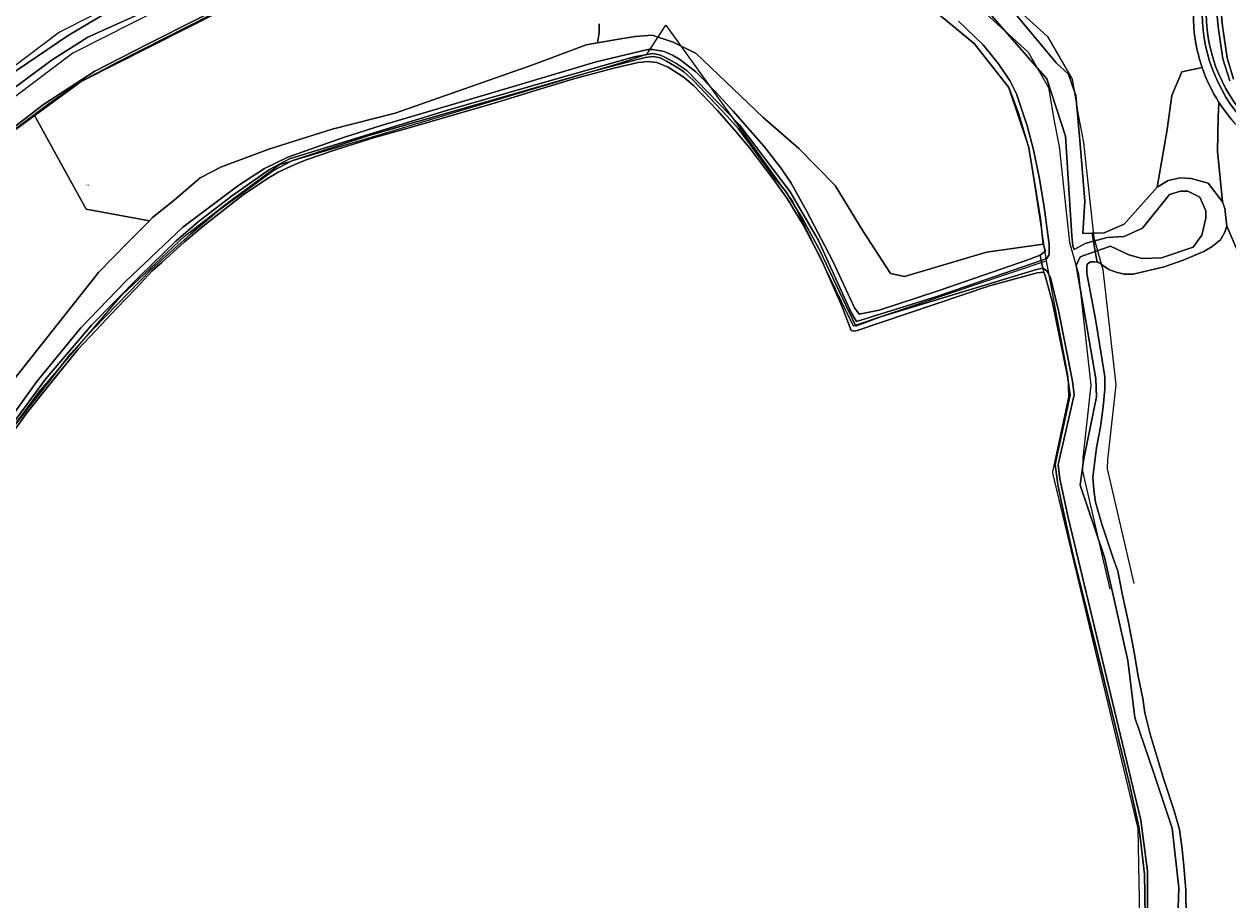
# Model space of a CAD drawing. Header units: metres. Extents: x 104777 to 177370, y 409697 to 438337.
# Tile 55 of 133: x 129444 to 129737, y 422814 to 423027. Entities that reach past the tile are written whole.
import ezdxf
from ezdxf.enums import TextEntityAlignment as Align
from ezdxf.lldxf.tags import DXFTag

# ---------------------------------------------------------------- set-up
doc = ezdxf.new("R2010")
doc.units = ezdxf.units.M
for name, color, linetype, lineweight in [('B-WE-GR-BOS_LOOF-GV', 40, 'Continuous', 13), ('B-WE-GR-GRAS-GV', 60, 'Continuous', 13), ('B-WE-GR-HOUTOPSTAND_LOOF-GV', 40, 'Continuous', 13), ('B-WE-GR-STRUIK-GV', 90, 'Continuous', 13), ('B-WE-KG-GRENS_PERCEEL-G', 150, 'KG-PERCEEL-SO', 18), ('B-WE-KG-GRENS_PERCEEL-S', 150, 'Continuous', 25), ('B-WE-OG-TERREIN_BEGROEID-GV', 7, 'Continuous', 18), ('B-WE-OG-TERREIN_OEVER-GV', 7, 'Continuous', 18), ('B-WE-OG-WATER-GV', 130, 'Continuous', 18), ('B-WE-OG-WATER_SLOOT-GV', 120, 'Continuous', 18), ('B-WE-VH-HALFVERHARDING_GRAVEL-GV', 130, 'Continuous', 18)]:
    doc.layers.add(name, color=color, linetype=linetype, lineweight=lineweight)
doc.styles.add('NLCS-ISO', font='NLCS-ISO.ttf')
doc.styles.get("Standard").update_dxf_attribs({"font": 'Romans.shx'})
tags = doc.linetypes.add('KG-PERCEEL-SO', pattern='A,5.5,-2,["P",Standard,S=1.8,R=0,X=-0.5,Y=-0.9],-2,5.5,-2,[5,NLCS.SHX,S=0.75,R=0,X=0,Y=0],-2', length=19).pattern_tags.tags
tags[6] = DXFTag(74, 10)

# ---------------------------------------------------------------- blocks, each defined once
blk = doc.blocks.new('SKG-PERCEELNUMMER-SO')
at = {"style": 'NLCS-ISO', "oblique": 10, "flags": 1}
for tag, p in [('GEMEENTECODE', (0, 2.6)), ('PERCEELGROOTTE', (0, -2.4))]:
    blk.add_attdef(tag, text='', height=1.8, dxfattribs=at).set_placement(p, align=Align.MIDDLE_CENTER)
at = {"style": 'NLCS-ISO', "oblique": 10}
blk.add_attdef('SECTIE', text='', height=1.8, dxfattribs=at).set_placement((-0.5, 0), align=Align.MIDDLE_RIGHT)
blk.add_attdef('PERCEELNUMMER', text='', height=1.8, dxfattribs=at).set_placement((0.5, 0), align=Align.MIDDLE_LEFT)

msp = doc.modelspace()

# ---------------------------------------------------------------- linework, layer by layer
at = {"layer": 'B-WE-GR-BOS_LOOF-GV', "ltscale": 20, "flags": 128}
for points in [[(129440.337, 423014.362), (129455.112, 423024.369), (129465.466, 423030.56), (129467.918, 423031.346), (129472.299, 423031.702), (129477.726, 423034.387), (129481.421, 423036.384), (129484.57, 423038.251), (129489.212, 423039.828), (129499.461, 423045.201), (129516.837, 423055.29), (129535.092, 423062.846), (129557.879, 423069.642), (129573.758, 423072.354), (129581.643, 423073.701), (129607.009, 423076.632), (129607.729, 423076.564), (129606.286, 423094.951), (129601.781, 423097.123)], [(129615.133, 423090.684), (129610.666, 423092.838), (129606.286, 423094.951), (129607.729, 423076.564), (129615.577, 423075.824), (129636.646, 423065.282), (129661.494, 423049.953), (129667.796, 423045.236), (129682.276, 423033.323), (129695.173, 423017.764), (129698.188, 423015.041), (129699.918, 423009.825), (129701.035, 422997.987), (129702.128, 422984.178), (129701.678, 422976.3), (129703.951, 422976.352), (129706.875, 422976.419), (129711.737, 422978.512), (129719.726, 422987.557), (129722.138, 423001.588), (129723.261, 423009.794), (129725.726, 423015.586), (129730.649, 423016.582)], [(129584.17, 423027.255), (129584.148, 423025.032), (129583.747, 423022.644), (129587.95, 423023.333), (129592.886, 423024.142), (129597.012, 423024.466), (129602.109, 423022.767), (129607.691, 423020.016), (129623.88, 423004.59), (129632.694, 422996.954), (129641.492, 422987.948), (129648.212, 422976.912), (129654.94, 422966.561), (129658.356, 422965.836), (129678.287, 422971.767), (129692.006, 422973.662), (129691.366, 422979.879), (129688.513, 422997.115), (129686.066, 423005.491), (129683.696, 423011.728), (129675.269, 423022.413), (129652.085, 423041.633)], [(129737.722, 423004.066), (129736.161, 423006.051), (129734.732, 423008.132), (129734.5, 423004.526), (129734.404, 422996.309), (129735.63, 422983.967), (129736.148, 422982.348), (129736.629, 422978.098), (129745.189, 422958.42)], [(129745.189, 422958.42), (129736.629, 422978.098), (129736.188, 422976.612), (129735.066, 422974.768), (129733.062, 422973.128), (129731.096, 422971.909), (129726.047, 422969.835), (129721.395, 422968.183), (129713.866, 422966.406), (129711.73, 422966.419), (129709.739, 422966.858), (129708.006, 422967.552), (129706.432, 422968.581), (129705.54, 422969.216), (129705.137, 422969.288), (129704.374, 422969.423), (129703.576, 422969.399), (129702.804, 422968.891), (129702.659, 422968.437), (129702.648, 422966.585), (129704.707, 422955.476), (129706.384, 422945.526), (129707.015, 422941.421), (129707.025, 422938.488), (129706.629, 422934.16), (129705.991, 422929.339), (129705.008, 422924.236), (129704.462, 422920.328), (129704.065, 422917.105), (129704.304, 422914.003), (129704.765, 422910.972), (129706.293, 422905.62), (129708.97, 422897.66), (129710.142, 422894.224), (129711.266, 422888.419), (129712.783, 422881.753), (129714.197, 422874.028), (129715.033, 422869.147), (129716.235, 422863.312), (129716.75, 422859.824), (129718.021, 422854.588), (129719.94, 422848.148), (129721.378, 422843.629), (129723.818, 422836.029), (129725.146, 422831.458), (129725.765, 422826.684), (129726.16, 422822.541), (129726.713, 422816.739), (129726.776, 422810.314)]]:
    msp.add_lwpolyline(points, dxfattribs=at)
at = {"layer": 'B-WE-GR-BOS_LOOF-GV', "ltscale": 20}
msp.add_lwpolyline([(129730.649, 423016.582, -0.0829104), (129728.528, 423029.333)], format="xyb", dxfattribs=at)
at = {"layer": 'B-WE-GR-GRAS-GV', "ltscale": 20, "flags": 128}
for points in [[(129737.362, 423013.385), (129735.71, 423018.737), (129734.561, 423026.541), (129734.091, 423031.667), (129733.543, 423045.129), (129732.835, 423048.94), (129730.963, 423054.031), (129727.609, 423060.448), (129726.44, 423062.12), (129724.761, 423064.195), (129723.227, 423065.507), (129722.998, 423065.703), (129720.23, 423067.711), (129717.162, 423069.009), (129708.619, 423073.105), (129697.802, 423076.942), (129693.052, 423078.139), (129689.284, 423079.656), (129684.355, 423083.245), (129681.695, 423076.563), (129684.423, 423076.016), (129695.112, 423073.999)], [(129439.488, 422929.179), (129447.541, 422940.335), (129458.208, 422953.338), (129469.05, 422964.633), (129482.995, 422977.846), (129496.626, 422988.06), (129502.796, 422992.104), (129508.514, 422994.823), (129522.04, 422999.634), (129531.208, 423002.527), (129561.399, 423011.452), (129583.431, 423018.006), (129595.981, 423020.969), (129597.166, 423020.969), (129598.596, 423020.76), (129599.92, 423020.516), (129601.977, 423019.61), (129603.72, 423018.529), (129607.625, 423015.531), (129612.331, 423010.825), (129616.724, 423006.014), (129624.219, 422997.438), (129628.472, 422992.034), (129630.808, 422988.548), (129634.503, 422981.82), (129640.883, 422969.549), (129646.217, 422958.219), (129647.297, 422956.685), (129652.178, 422957.661), (129666.506, 422962.367), (129688.504, 422969.967), (129691.311, 422970.982), (129692.598, 422972.026), (129692.006, 422973.662), (129678.287, 422971.767), (129658.356, 422965.836), (129654.94, 422966.561), (129648.212, 422976.912), (129641.492, 422987.948), (129632.694, 422996.954), (129623.88, 423004.59), (129607.691, 423020.016), (129602.109, 423022.767), (129597.012, 423024.466), (129592.886, 423024.142), (129587.95, 423023.333), (129583.747, 423022.644), (129580.971, 423022.123), (129567.991, 423017.289), (129534.62, 423005.493), (129519.251, 423001.61), (129503.871, 422996.805), (129492.374, 422992.508), (129487.173, 422989.799), (129480.832, 422984.334), (129475.613, 422980.148), (129474.86, 422979.39), (129469.448, 422973.943), (129462.534, 422966.823), (129439.297, 422937.369)], [(129716.881, 422803.887), (129716.741, 422815.914), (129716.637, 422820.585), (129715.696, 422828.952), (129715.242, 422832.124), (129714.963, 422833.623), (129713.011, 422842.443), (129705.307, 422873.958), (129699.251, 422898.393), (129696.487, 422910.946), (129695.546, 422915.269), (129694.918, 422920.15), (129698.544, 422937.023), (129697.963, 422941.587), (129694.325, 422959.508), (129692.514, 422966.017), (129692.167, 422966.917), (129690.56, 422966.76), (129678.986, 422963.587), (129646.312, 422952.581), (129645.384, 422952.747), (129643.218, 422958.497), (129638.198, 422969.862), (129633.701, 422978.368), (129629.832, 422984.783), (129626.311, 422989.664), (129620.768, 422996.985), (129617.316, 423001.063), (129612.924, 423006.153), (129607.172, 423012.149), (129604.766, 423014.206), (129600.931, 423016.716), (129598.143, 423017.832), (129595.981, 423018.111), (129593.611, 423017.832), (129587.719, 423016.472), (129577.958, 423013.857), (129569.94, 423011.452), (129559.167, 423008.105), (129537.379, 423001.83), (129529.535, 422999.634), (129519.844, 422996.566), (129512.976, 422994.196), (129510.082, 422992.975), (129506.317, 422991.232), (129503.284, 422989.524), (129497.637, 422985.655), (129491.78, 422981.053), (129488.364, 422978.403), (129483.413, 422974.22), (129477.975, 422969.339), (129475.569, 422967.178), (129471.682, 422962.96), (129466.976, 422958.149), (129461.886, 422952.745), (129457.598, 422948.144), (129450.975, 422940.091), (129444.944, 422932.491), (129431.731, 422914.119)], [(129730.649, 423016.582), (129725.726, 423015.586), (129723.261, 423009.794), (129722.138, 423001.588), (129719.726, 422987.557), (129722.431, 422989.138), (129725.306, 422989.821), (129727.991, 422989.61), (129732.099, 422988.487), (129735.63, 422983.967), (129734.404, 422996.309), (129734.5, 423004.526), (129734.732, 423008.132)]]:
    msp.add_lwpolyline(points, dxfattribs=at)
at = {"layer": 'B-WE-GR-GRAS-GV', "ltscale": 20}
for points in [[(129731.634, 423029.591, 0.1989726), (129743.131, 423002.651)], [(129734.732, 423008.132, -0.0600537), (129730.649, 423016.582)]]:
    msp.add_lwpolyline(points, format="xyb", dxfattribs=at)
at = {"layer": 'B-WE-GR-HOUTOPSTAND_LOOF-GV', "ltscale": 20, "flags": 128}
msp.add_lwpolyline([(129495.208, 423032.147), (129467.458, 423018.118), (129458.137, 423013.137), (129450.44, 423007.831), (129446.867, 423005.135), (129459.481, 422982.172), (129474.86, 422979.39), (129475.613, 422980.148), (129480.832, 422984.334), (129487.173, 422989.799), (129492.374, 422992.508), (129503.871, 422996.805), (129519.251, 423001.61), (129534.62, 423005.493), (129567.991, 423017.289), (129580.971, 423022.123), (129583.747, 423022.644), (129584.148, 423025.032), (129584.17, 423027.255)], dxfattribs=at)
at = {"layer": 'B-WE-GR-STRUIK-GV', "ltscale": 20, "flags": 128}
msp.add_lwpolyline([(129439.297, 422937.369), (129462.534, 422966.823), (129469.448, 422973.943), (129474.86, 422979.39), (129459.481, 422982.172), (129446.867, 423005.135), (129444.957, 423003.694), (129438.219, 422998.609)], dxfattribs=at)
at = {"layer": 'B-WE-KG-GRENS_PERCEEL-G', "ltscale": 20, "flags": 128}
for points in [[(129552.569, 423071.113), (129533.028, 423065.735), (129453.045, 423025.203), (129424.174, 423003.487), (129413.071, 422991.682)], [(129555.326, 423065.544), (129554.004, 423065.286), (129535.201, 423060.11), (129456.23, 423020.091), (129428.19, 422999), (129417.273, 422987.391), (129411.825, 422979.539)], [(129417.073, 422976.072), (129423.268, 422985.139), (129437.929, 422998.378), (129458.288, 423013.216), (129517.838, 423043.313), (129541.135, 423054.324), (129564.424, 423060.751), (129573.548, 423062.251), (129600.422, 423063.745), (129611.143, 423062.528), (129616.648, 423061.021), (129624.809, 423057.578), (129649.42, 423043.82), (129675.349, 423022.36)], [(129672.583, 423043.071), (129681.167, 423035.018), (129693.113, 423024.159), (129699.061, 423013.799), (129700.622, 423004.711)], [(129669.028, 423038.238), (129677.095, 423030.611), (129688.381, 423020.352), (129693.328, 423011.735), (129694.726, 423003.597)], [(129595.203, 423019.704), (129595.806, 423019.907), (129600.362, 423026.889), (129631.194, 422983.998), (129645.82, 422953.844), (129692.741, 422969.625)], [(129675.349, 423022.36), (129675.763, 423021.815), (129683.587, 423011.789), (129688.573, 422997.125), (129692.741, 422969.625)], [(129344.465, 422768.908), (129356.941, 422792.344), (129365.316, 422808.417), (129374.196, 422824.665), (129397.386, 422863.755), (129416.158, 422892.614), (129434.808, 422919.824), (129447.98, 422937.749), (129468.183, 422961.319), (129483.285, 422975.58), (129493.882, 422983.701), (129506.509, 422993.06), (129589.079, 423017.644), (129591.633, 423018.503), (129595.203, 423019.704)], [(129694.726, 423003.597), (129695.885, 422997.463), (129698.446, 422974.123), (129700.617, 422966.382), (129703.638, 422939.466), (129701.685, 422921.741), (129701.549, 422918.567), (129708.211, 422889.898)], [(129700.622, 423004.711), (129701.823, 422998.356), (129702.567, 422991.578)], [(129702.567, 422991.578), (129704.356, 422975.268), (129706.526, 422967.531), (129709.675, 422939.474), (129707.67, 422921.275), (129707.578, 422919.129), (129714.055, 422891.256)], [(129692.741, 422969.625), (129697.993, 422941.549), (129698.181, 422936.602), (129694.267, 422918.357), (129694.327, 422918.033), (129715.009, 422831.68), (129715.788, 422792.594), (129713.495, 422778.513), (129713.637, 422762.971), (129714.24, 422749.86), (129720.048, 422709.645), (129726.34, 422681.451), (129730.677, 422657.11)]]:
    msp.add_lwpolyline(points, dxfattribs=at)
at = {"layer": 'B-WE-OG-TERREIN_BEGROEID-GV', "ltscale": 20}
for points in [[(129730.634, 423029.581, 0.1993334), (129742.468, 423001.9)], [(129743.131, 423002.651, -0.1989726), (129731.634, 423029.591)]]:
    msp.add_lwpolyline(points, format="xyb", dxfattribs=at)
at = {"layer": 'B-WE-OG-TERREIN_BEGROEID-GV', "ltscale": 20, "flags": 128}
for points in [[(129734.091, 423031.667), (129734.561, 423026.541), (129735.71, 423018.737), (129737.362, 423013.385)], [(129738.273, 423013.823), (129736.688, 423018.958), (129735.554, 423026.659), (129735.089, 423031.733)]]:
    msp.add_lwpolyline(points, dxfattribs=at)
at = {"layer": 'B-WE-OG-TERREIN_OEVER-GV', "ltscale": 20, "flags": 128}
for points in [[(129652.085, 423041.633), (129675.269, 423022.413), (129683.696, 423011.728), (129686.066, 423005.491), (129688.513, 422997.115), (129691.366, 422979.879), (129692.006, 422973.662)], [(129673.959, 423035.67), (129692.912, 423013.877), (129697.478, 422999.936), (129698.968, 422975.687), (129699.236, 422973.32), (129699.521, 422972.431), (129702.197, 422973.877), (129704.274, 422974.428), (129703.951, 422976.352), (129701.678, 422976.3), (129702.128, 422984.178), (129701.035, 422997.987), (129699.918, 423009.825), (129698.188, 423015.041), (129695.173, 423017.764), (129682.276, 423033.323)], [(129498.39, 423034.451), (129474.532, 423022.412), (129461.628, 423015.742), (129449.115, 423007.643), (129444.609, 423004.155), (129434.734, 422996.512)], [(129437.835, 423008.578), (129451.247, 423018.468), (129459.881, 423023.982), (129479.189, 423032.622)], [(129438.219, 422998.609), (129444.957, 423003.694), (129446.867, 423005.135), (129450.44, 423007.831), (129458.137, 423013.137), (129467.458, 423018.118), (129495.208, 423032.147)], [(129465.466, 423030.56), (129455.112, 423024.369), (129440.337, 423014.362)], [(129692.006, 422973.662), (129692.598, 422972.026), (129691.311, 422970.982), (129691.57, 422969.752), (129692.943, 422970.2), (129693.464, 422971.212), (129693.492, 422973.613), (129692.226, 422982.716), (129691.106, 422989.589), (129689.645, 422996.637), (129688.169, 423002.485), (129685.516, 423010.233), (129684.009, 423013.337), (129681.142, 423017.487), (129677.423, 423022.16), (129671.488, 423027.889)], [(129430.406, 422914.886), (129449.65, 422940.927), (129460.84, 422954), (129472.554, 422965.888), (129481.252, 422974.394), (129486.69, 422979.101), (129494.813, 422985.376), (129504.051, 422991.825), (129508.897, 422994.405), (129547.053, 423006.171), (129571.526, 423013.247), (129592.687, 423019.174), (129597.201, 423020.011), (129598.787, 423019.697), (129599.938, 423019.174), (129602.779, 423017.692), (129605.429, 423015.914), (129618.199, 423002.73), (129630.546, 422986.404), (129637.315, 422974.717), (129645.362, 422957.051), (129646.652, 422954.924), (129649.002, 422955.647), (129666.192, 422960.973), (129691.57, 422969.752), (129691.311, 422970.982), (129688.504, 422969.967), (129666.506, 422962.367), (129652.178, 422957.661), (129647.297, 422956.685), (129646.217, 422958.219), (129640.883, 422969.549), (129634.503, 422981.82), (129630.808, 422988.548), (129628.472, 422992.034), (129624.219, 422997.438), (129616.724, 423006.014), (129612.331, 423010.825), (129607.625, 423015.531), (129603.72, 423018.529), (129601.977, 423019.61), (129599.92, 423020.516), (129598.596, 423020.76), (129597.166, 423020.969), (129595.981, 423020.969), (129583.431, 423018.006), (129561.399, 423011.452), (129531.208, 423002.527), (129522.04, 422999.634), (129508.514, 422994.823), (129502.796, 422992.104), (129496.626, 422988.06), (129482.995, 422977.846), (129469.05, 422964.633), (129458.208, 422953.338), (129447.541, 422940.335), (129439.488, 422929.179)], [(129431.731, 422914.119), (129444.944, 422932.491), (129450.975, 422940.091), (129457.598, 422948.144), (129461.886, 422952.745), (129466.976, 422958.149), (129471.682, 422962.96), (129475.569, 422967.178), (129477.975, 422969.339), (129483.413, 422974.22), (129488.364, 422978.403), (129491.78, 422981.053), (129497.637, 422985.655), (129503.284, 422989.524), (129506.317, 422991.232), (129510.082, 422992.975), (129512.976, 422994.196), (129519.844, 422996.566), (129529.535, 422999.634), (129537.379, 423001.83), (129559.167, 423008.105), (129569.94, 423011.452), (129577.958, 423013.857), (129587.719, 423016.472), (129593.611, 423017.832), (129595.981, 423018.111), (129598.143, 423017.832), (129600.931, 423016.716), (129604.766, 423014.206), (129607.172, 423012.149), (129612.924, 423006.153), (129617.316, 423001.063), (129620.768, 422996.985), (129626.311, 422989.664), (129629.832, 422984.783), (129633.701, 422978.368), (129638.198, 422969.862), (129643.218, 422958.497), (129645.384, 422952.747), (129646.312, 422952.581), (129678.986, 422963.587), (129690.56, 422966.76), (129692.167, 422966.917), (129691.974, 422967.835), (129690.386, 422967.527), (129652.776, 422956.127), (129647.094, 422954.017), (129646.513, 422953.739), (129637.693, 422972.285), (129633.614, 422979.745), (129629.466, 422986.474), (129626.851, 422989.751), (129618.031, 423001.708), (129615.172, 423004.881), (129607.092, 423013.458), (129604.714, 423015.548), (129603.424, 423016.455), (129600.531, 423018.163), (129598.997, 423018.965), (129597.254, 423019.331), (129595.301, 423019.052), (129582.403, 423015.67), (129527.94, 423000.018), (129509.472, 422993.917), (129504.992, 422991.581), (129491.763, 422981.959), (129484.947, 422976.242), (129475.378, 422967.596), (129461.449, 422953.283), (129455.8, 422947.11), (129441.333, 422928.65)], [(129726.776, 422810.314), (129726.713, 422816.739), (129726.16, 422822.541), (129725.765, 422826.684), (129725.146, 422831.458), (129723.818, 422836.029), (129721.378, 422843.629), (129719.94, 422848.148), (129718.021, 422854.588), (129716.75, 422859.824), (129716.235, 422863.312), (129715.033, 422869.147), (129714.197, 422874.028), (129712.783, 422881.753), (129711.266, 422888.419), (129710.142, 422894.224), (129708.97, 422897.66), (129706.293, 422905.62), (129704.765, 422910.972), (129704.304, 422914.003), (129704.065, 422917.105), (129704.462, 422920.328), (129705.008, 422924.236), (129705.991, 422929.339), (129706.629, 422934.16), (129707.025, 422938.488), (129707.015, 422941.421), (129706.384, 422945.526), (129704.707, 422955.476), (129702.648, 422966.585), (129702.659, 422968.437), (129702.804, 422968.891), (129703.576, 422969.399), (129704.374, 422969.423), (129705.137, 422969.288), (129704.693, 422971.93), (129700.977, 422970.641), (129700.043, 422968.503), (129701.646, 422959.299), (129704.784, 422940.962), (129705.013, 422936.611), (129701.821, 422921.126), (129700.984, 422915.165), (129706.945, 422897.594), (129708.898, 422889.158), (129712.593, 422872.564), (129714.301, 422858.689), (129718.868, 422845.372), (129723.33, 422831.776), (129725.004, 422817.273), (129724.376, 422800.261)], [(129717.448, 422791.507), (129717.36, 422821.321), (129715.764, 422833.744), (129698.124, 422907.287), (129696.057, 422916.669), (129695.663, 422920.155), (129699.56, 422937.084), (129699.136, 422940.404), (129695.79, 422957.208), (129693.768, 422965.609), (129692.826, 422967.317), (129691.974, 422967.835), (129692.167, 422966.917), (129692.514, 422966.017), (129694.325, 422959.508), (129697.963, 422941.587), (129698.544, 422937.023), (129694.918, 422920.15), (129695.546, 422915.269), (129696.487, 422910.946), (129699.251, 422898.393), (129705.307, 422873.958), (129713.011, 422842.443), (129714.963, 422833.623), (129715.242, 422832.124), (129715.696, 422828.952), (129716.637, 422820.585), (129716.741, 422815.914), (129716.881, 422803.887)]]:
    msp.add_lwpolyline(points, dxfattribs=at)
msp.add_lwpolyline([(129719.726, 422987.557), (129711.737, 422978.512), (129706.875, 422976.419), (129703.951, 422976.352), (129704.274, 422974.428), (129707.533, 422975.292), (129711.673, 422975.539), (129716.129, 422977.556), (129722.725, 422985.753), (129725.395, 422986.608), (129727.167, 422986.588), (129730.105, 422985.076), (129731.544, 422981.809), (129731.523, 422980.036), (129730.589, 422975.91), (129728.486, 422972.979), (129720.773, 422970.41), (129716.042, 422970.169), (129712.803, 422971.094), (129708.395, 422973.214), (129704.693, 422971.93), (129705.137, 422969.288), (129705.54, 422969.216), (129706.432, 422968.581), (129708.006, 422967.552), (129709.739, 422966.858), (129711.73, 422966.419), (129713.866, 422966.406), (129721.395, 422968.183), (129726.047, 422969.835), (129731.096, 422971.909), (129733.062, 422973.128), (129735.066, 422974.768), (129736.188, 422976.612), (129736.629, 422978.098), (129736.148, 422982.348), (129735.63, 422983.967), (129732.099, 422988.487), (129727.991, 422989.61), (129725.306, 422989.821), (129722.431, 422989.138)], close=True, dxfattribs=at)
at = {"layer": 'B-WE-OG-WATER-GV', "ltscale": 20, "flags": 128}
msp.add_lwpolyline([(129704.274, 422974.428), (129704.693, 422971.93), (129708.395, 422973.214), (129712.803, 422971.094), (129716.042, 422970.169), (129720.773, 422970.41), (129728.486, 422972.979), (129730.589, 422975.91), (129731.523, 422980.036), (129731.544, 422981.809), (129730.105, 422985.076), (129727.167, 422986.588), (129725.395, 422986.608), (129722.725, 422985.753), (129716.129, 422977.556), (129711.673, 422975.539), (129707.533, 422975.292)], close=True, dxfattribs=at)
at = {"layer": 'B-WE-OG-WATER_SLOOT-GV', "ltscale": 20, "flags": 128}
for points in [[(129724.376, 422800.261), (129725.004, 422817.273), (129723.33, 422831.776), (129718.868, 422845.372), (129714.301, 422858.689), (129712.593, 422872.564), (129708.898, 422889.158), (129706.945, 422897.594), (129700.984, 422915.165), (129701.821, 422921.126), (129705.013, 422936.611), (129704.784, 422940.962), (129701.646, 422959.299), (129700.043, 422968.503), (129700.977, 422970.641), (129704.693, 422971.93), (129704.274, 422974.428), (129702.197, 422973.877), (129699.521, 422972.431), (129699.236, 422973.32), (129698.968, 422975.687), (129697.478, 422999.936), (129692.912, 423013.877), (129673.959, 423035.67)], [(129434.734, 422996.512), (129444.609, 423004.155), (129449.115, 423007.643), (129461.628, 423015.742), (129474.532, 423022.412), (129498.39, 423034.451)], [(129479.189, 423032.622), (129459.881, 423023.982), (129451.247, 423018.468), (129437.835, 423008.578)], [(129671.488, 423027.889), (129677.423, 423022.16), (129681.142, 423017.487), (129684.009, 423013.337), (129685.516, 423010.233), (129688.169, 423002.485), (129689.645, 422996.637), (129691.106, 422989.589), (129692.226, 422982.716), (129693.492, 422973.613), (129693.464, 422971.212), (129692.943, 422970.2), (129691.57, 422969.752), (129691.974, 422967.835), (129692.826, 422967.317), (129693.768, 422965.609), (129695.79, 422957.208), (129699.136, 422940.404), (129699.56, 422937.084), (129695.663, 422920.155), (129696.057, 422916.669), (129698.124, 422907.287), (129715.764, 422833.744), (129717.36, 422821.321), (129717.448, 422791.507)], [(129441.333, 422928.65), (129455.8, 422947.11), (129461.449, 422953.283), (129475.378, 422967.596), (129484.947, 422976.242), (129491.763, 422981.959), (129504.992, 422991.581), (129509.472, 422993.917), (129527.94, 423000.018), (129582.403, 423015.67), (129595.301, 423019.052), (129597.254, 423019.331), (129598.997, 423018.965), (129600.531, 423018.163), (129603.424, 423016.455), (129604.714, 423015.548), (129607.092, 423013.458), (129615.172, 423004.881), (129618.031, 423001.708), (129626.851, 422989.751), (129629.466, 422986.474), (129633.614, 422979.745), (129637.693, 422972.285), (129646.513, 422953.739), (129647.094, 422954.017), (129652.776, 422956.127), (129690.386, 422967.527), (129691.974, 422967.835), (129691.57, 422969.752), (129666.192, 422960.973), (129649.002, 422955.647), (129646.652, 422954.924), (129645.362, 422957.051), (129637.315, 422974.717), (129630.546, 422986.404), (129618.199, 423002.73), (129605.429, 423015.914), (129602.779, 423017.692), (129599.938, 423019.174), (129598.787, 423019.697), (129597.201, 423020.011), (129592.687, 423019.174), (129571.526, 423013.247), (129547.053, 423006.171), (129508.897, 422994.405), (129504.051, 422991.825), (129494.813, 422985.376), (129486.69, 422979.101), (129481.252, 422974.394), (129472.554, 422965.888), (129460.84, 422954), (129449.65, 422940.927), (129430.406, 422914.886)]]:
    msp.add_lwpolyline(points, dxfattribs=at)
at = {"layer": 'B-WE-VH-HALFVERHARDING_GRAVEL-GV', "ltscale": 20}
for points in [[(129728.528, 423029.333, 0.0829104), (129730.649, 423016.582)], [(129742.468, 423001.9, -0.1993334), (129730.634, 423029.581)], [(129730.649, 423016.582, 0.0600537), (129734.732, 423008.132)]]:
    msp.add_lwpolyline(points, format="xyb", dxfattribs=at)
at = {"layer": 'B-WE-VH-HALFVERHARDING_GRAVEL-GV', "ltscale": 20, "flags": 128}
for points in [[(129735.089, 423031.733), (129735.554, 423026.659), (129736.688, 423018.958), (129738.273, 423013.823)], [(129734.732, 423008.132), (129736.161, 423006.051), (129737.722, 423004.066), (129738.534, 423003.099), (129739.407, 423002.186), (129740.28, 423001.273), (129741.21, 423000.418), (129742.97, 422998.88)]]:
    msp.add_lwpolyline(points, dxfattribs=at)

# ---------------------------------------------------------------- block references
at = {"layer": 'B-WE-KG-GRENS_PERCEEL-S', "ltscale": 20, "xscale": 0.15, "yscale": 0.15, "zscale": 0.15}
msp.add_blockref('SKG-PERCEELNUMMER-SO', (129459.59, 422987.994), dxfattribs=at).add_auto_attribs({'PERCEELNUMMER': '330', 'SECTIE': 'H'})

doc.saveas('drawing.dxf')
